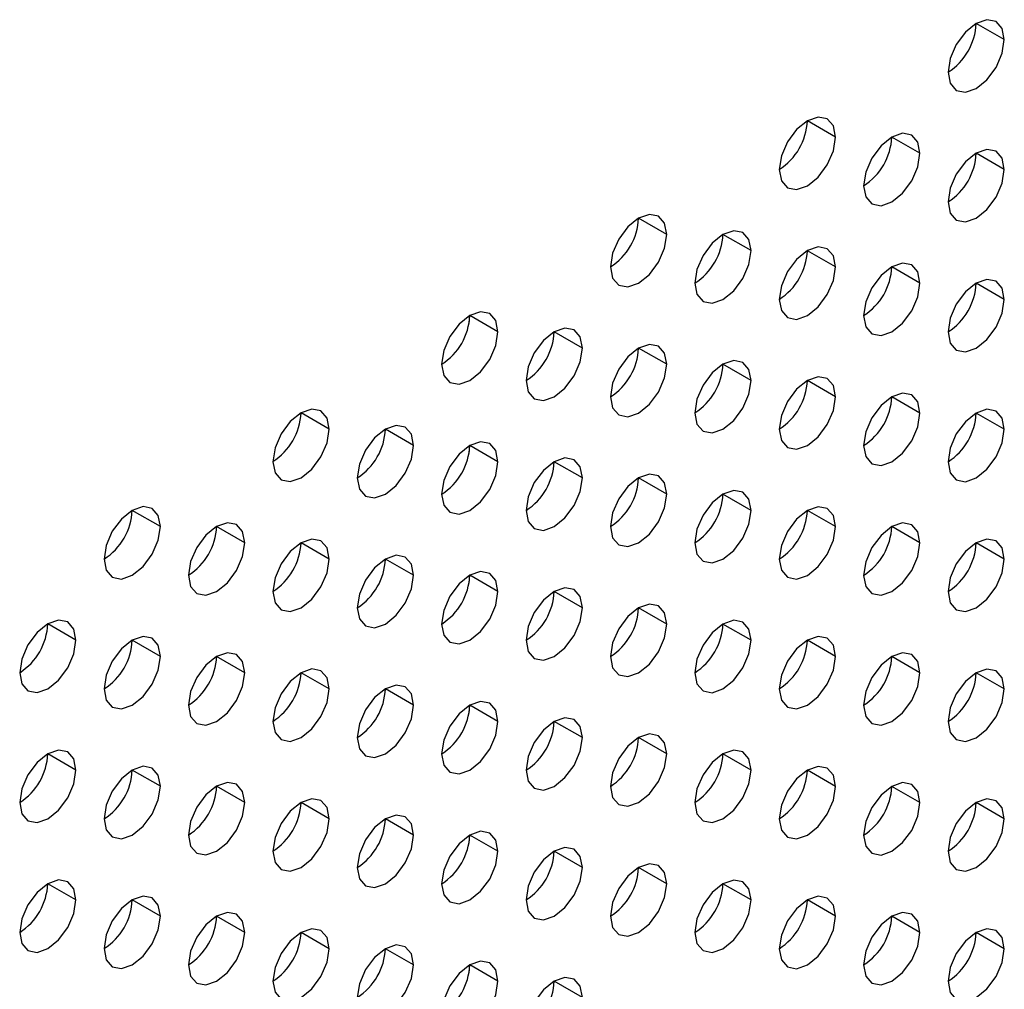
# Model space of a CAD drawing. Header units: millimetres. Extents: x 0 to 1118, y 0 to 864.
# Tile 204 of 256: x 955.28 to 957.75, y 637.76 to 640.2. Entities that reach past the tile are written whole.
import ezdxf

# ---------------------------------------------------------------- set-up
doc = ezdxf.new("R2010")
doc.units = ezdxf.units.MM

msp = doc.modelspace()

# ---------------------------------------------------------------- linework, layer by layer
at = {"color": 7, "linetype": 'Continuous', "lineweight": 25}
for p, q in [((957.7538, 640.1472), (957.6831, 640.188)), ((957.3296, 639.9022), (957.2589, 639.9431)), ((957.5417, 639.8614), (957.471, 639.9022)), ((957.7538, 639.8205), (957.6831, 639.8614)), ((956.9053, 639.6573), (956.8346, 639.6981)), ((957.1174, 639.6165), (957.0467, 639.6573)), ((957.3296, 639.5756), (957.2589, 639.6164)), ((957.5417, 639.5348), (957.471, 639.5756)), ((957.7538, 639.4939), (957.6831, 639.5348)), ((956.4092, 639.4382), (956.4092, 639.4526)), ((956.481, 639.4124), (956.4103, 639.4532)), ((956.6932, 639.3716), (956.6225, 639.4124)), ((956.9053, 639.3307), (956.8346, 639.3715)), ((957.1174, 639.2899), (957.0467, 639.3307)), ((957.3296, 639.249), (957.2589, 639.2898)), ((957.5417, 639.2082), (957.471, 639.249)), ((956.0568, 639.1675), (955.9861, 639.2083)), ((957.7538, 639.1673), (957.6831, 639.2081)), ((956.2689, 639.1266), (956.1982, 639.1674)), ((956.4092, 639.1116), (956.4092, 639.126)), ((956.481, 639.0858), (956.4103, 639.1266)), ((956.6932, 639.0449), (956.6225, 639.0858)), ((956.9053, 639.0041), (956.8346, 639.0449)), ((957.1174, 638.9632), (957.0467, 639.0041)), ((955.6325, 638.9226), (955.5618, 638.9634)), ((957.3296, 638.9224), (957.2589, 638.9632)), ((955.8446, 638.8817), (955.7739, 638.9225)), ((957.5417, 638.8815), (957.471, 638.9224)), ((956.0568, 638.8409), (955.9861, 638.8817)), ((957.7538, 638.8407), (957.6831, 638.8815)), ((956.2689, 638.8), (956.1982, 638.8408)), ((956.4092, 638.785), (956.4092, 638.7994)), ((956.481, 638.7592), (956.4103, 638.8)), ((956.6932, 638.7183), (956.6225, 638.7591)), ((956.9053, 638.6775), (956.8346, 638.7183)), ((955.4204, 638.6368), (955.3497, 638.6776)), ((957.1174, 638.6366), (957.0467, 638.6774)), ((955.6325, 638.5959), (955.5618, 638.6368)), ((957.3296, 638.5958), (957.2589, 638.6366)), ((955.8446, 638.5551), (955.7739, 638.5959)), ((957.5417, 638.5549), (957.471, 638.5958)), ((956.0568, 638.5142), (955.9861, 638.5551)), ((957.7538, 638.5141), (957.6831, 638.5549)), ((956.2689, 638.4734), (956.1982, 638.5142)), ((956.4092, 638.4584), (956.4092, 638.4727)), ((956.481, 638.4325), (956.4103, 638.4734)), ((956.6932, 638.3917), (956.6225, 638.4325)), ((956.9053, 638.3509), (956.8346, 638.3917)), ((955.4204, 638.3102), (955.3497, 638.351)), ((957.1174, 638.31), (957.0467, 638.3508)), ((955.6325, 638.2693), (955.5618, 638.3101)), ((957.3296, 638.2692), (957.2589, 638.31)), ((955.8446, 638.2285), (955.7739, 638.2693)), ((957.5417, 638.2283), (957.471, 638.2691)), ((956.0568, 638.1876), (955.9861, 638.2284)), ((957.7538, 638.1875), (957.6831, 638.2283)), ((956.2689, 638.1468), (956.1982, 638.1876)), ((956.481, 638.1059), (956.4103, 638.1468)), ((956.4092, 638.1318), (956.4092, 638.1461)), ((956.6932, 638.0651), (956.6225, 638.1059)), ((956.9053, 638.0242), (956.8346, 638.0651)), ((955.4204, 637.9836), (955.3497, 638.0244)), ((957.1174, 637.9834), (957.0467, 638.0242)), ((955.6325, 637.9427), (955.5618, 637.9835)), ((957.3296, 637.9425), (957.2589, 637.9834)), ((955.8446, 637.9019), (955.7739, 637.9427)), ((957.5417, 637.9017), (957.471, 637.9425)), ((956.0568, 637.861), (955.9861, 637.9018)), ((957.7538, 637.8609), (957.6831, 637.9017)), ((956.2689, 637.8202), (956.1982, 637.861)), ((956.4092, 637.8052), (956.4092, 637.8195)), ((956.481, 637.7793), (956.4103, 637.8201)), ((956.6932, 637.7385), (956.6225, 637.7793))]:
    msp.add_line(p, q, dxfattribs=at)
at = {"color": 7, "linetype": 'Continuous', "lineweight": 25, "flags": 128}
for points in [[(957.7538, 640.1472), (957.7485, 640.1753), (957.7331, 640.1929), (957.7102, 640.1974), (957.6831, 640.188), (957.6561, 640.1662), (957.6331, 640.1352), (957.6178, 640.0999), (957.6124, 640.0655)], [(957.6124, 640.0655), (957.6178, 640.0374), (957.6331, 640.0197), (957.6561, 640.0153), (957.6831, 640.0247), (957.7102, 640.0465), (957.7331, 640.0775), (957.7485, 640.1128), (957.7538, 640.1472)], [(957.3296, 639.9022), (957.3242, 639.9304), (957.3089, 639.948), (957.2859, 639.9525), (957.2589, 639.9431), (957.2318, 639.9212), (957.2089, 639.8903), (957.1935, 639.855), (957.1881, 639.8206)], [(957.5417, 639.8614), (957.5363, 639.8895), (957.521, 639.9072), (957.498, 639.9116), (957.471, 639.9022), (957.4439, 639.8804), (957.421, 639.8494), (957.4057, 639.8141), (957.4003, 639.7798)], [(957.1881, 639.8206), (957.1935, 639.7925), (957.2089, 639.7748), (957.2318, 639.7704), (957.2589, 639.7798), (957.2859, 639.8016), (957.3089, 639.8325), (957.3242, 639.8679), (957.3296, 639.9022)], [(957.4003, 639.7798), (957.4057, 639.7516), (957.421, 639.734), (957.4439, 639.7295), (957.471, 639.7389), (957.498, 639.7608), (957.521, 639.7917), (957.5363, 639.827), (957.5417, 639.8614)], [(957.7538, 639.8205), (957.7485, 639.8487), (957.7331, 639.8663), (957.7102, 639.8708), (957.6831, 639.8614), (957.6561, 639.8395), (957.6331, 639.8086), (957.6178, 639.7733), (957.6124, 639.7389)], [(957.6124, 639.7389), (957.6178, 639.7108), (957.6331, 639.6931), (957.6561, 639.6887), (957.6831, 639.6981), (957.7102, 639.7199), (957.7331, 639.7509), (957.7485, 639.7862), (957.7538, 639.8205)], [(956.9053, 639.6573), (956.8999, 639.6855), (956.8846, 639.7031), (956.8617, 639.7076), (956.8346, 639.6982), (956.8075, 639.6763), (956.7846, 639.6454), (956.7693, 639.61), (956.7639, 639.5757)], [(956.7639, 639.5757), (956.7693, 639.5475), (956.7846, 639.5299), (956.8075, 639.5254), (956.8346, 639.5348), (956.8617, 639.5567), (956.8846, 639.5876), (956.8999, 639.623), (956.9053, 639.6573)], [(957.1174, 639.6165), (957.1121, 639.6446), (957.0967, 639.6623), (957.0738, 639.6667), (957.0467, 639.6573), (957.0197, 639.6355), (956.9967, 639.6045), (956.9814, 639.5692), (956.976, 639.5348)], [(956.976, 639.5348), (956.9814, 639.5067), (956.9967, 639.489), (957.0197, 639.4846), (957.0467, 639.494), (957.0738, 639.5158), (957.0967, 639.5468), (957.1121, 639.5821), (957.1174, 639.6165)], [(957.3296, 639.5756), (957.3242, 639.6038), (957.3089, 639.6214), (957.2859, 639.6259), (957.2589, 639.6165), (957.2318, 639.5946), (957.2089, 639.5637), (957.1935, 639.5283), (957.1881, 639.494)], [(957.5417, 639.5348), (957.5363, 639.5629), (957.521, 639.5806), (957.498, 639.585), (957.471, 639.5756), (957.4439, 639.5538), (957.421, 639.5228), (957.4057, 639.4875), (957.4003, 639.4531)], [(957.1881, 639.494), (957.1935, 639.4658), (957.2089, 639.4482), (957.2318, 639.4437), (957.2589, 639.4532), (957.2859, 639.475), (957.3089, 639.5059), (957.3242, 639.5413), (957.3296, 639.5756)], [(957.4003, 639.4531), (957.4057, 639.425), (957.421, 639.4074), (957.4439, 639.4029), (957.471, 639.4123), (957.498, 639.4341), (957.521, 639.4651), (957.5363, 639.5004), (957.5417, 639.5348)], [(957.7538, 639.4939), (957.7485, 639.5221), (957.7331, 639.5397), (957.7102, 639.5442), (957.6831, 639.5348), (957.6561, 639.5129), (957.6331, 639.482), (957.6178, 639.4466), (957.6124, 639.4123)], [(957.6124, 639.4123), (957.6178, 639.3842), (957.6331, 639.3665), (957.6561, 639.3621), (957.6831, 639.3715), (957.7102, 639.3933), (957.7331, 639.4242), (957.7485, 639.4596), (957.7538, 639.4939)], [(956.481, 639.4124), (956.4757, 639.4405), (956.4603, 639.4582), (956.4374, 639.4626), (956.4103, 639.4532), (956.3833, 639.4314), (956.3603, 639.4005), (956.345, 639.3651), (956.3396, 639.3308)], [(956.3396, 639.3308), (956.345, 639.3026), (956.3603, 639.285), (956.3833, 639.2805), (956.4103, 639.2899), (956.4374, 639.3118), (956.4603, 639.3427), (956.4757, 639.378), (956.481, 639.4124)], [(956.6932, 639.3716), (956.6878, 639.3997), (956.6725, 639.4173), (956.6495, 639.4218), (956.6225, 639.4124), (956.5954, 639.3905), (956.5725, 639.3596), (956.5571, 639.3243), (956.5518, 639.2899)], [(956.5518, 639.2899), (956.5571, 639.2618), (956.5725, 639.2441), (956.5954, 639.2397), (956.6225, 639.2491), (956.6495, 639.2709), (956.6725, 639.3019), (956.6878, 639.3372), (956.6932, 639.3716)], [(956.9053, 639.3307), (956.8999, 639.3588), (956.8846, 639.3765), (956.8617, 639.3809), (956.8346, 639.3715), (956.8075, 639.3497), (956.7846, 639.3188), (956.7693, 639.2834), (956.7639, 639.2491)], [(957.1174, 639.2899), (957.1121, 639.318), (957.0967, 639.3356), (957.0738, 639.3401), (957.0467, 639.3307), (957.0197, 639.3089), (956.9967, 639.2779), (956.9814, 639.2426), (956.976, 639.2082)], [(956.7639, 639.2491), (956.7693, 639.2209), (956.7846, 639.2033), (956.8075, 639.1988), (956.8346, 639.2082), (956.8617, 639.2301), (956.8846, 639.261), (956.8999, 639.2963), (956.9053, 639.3307)], [(956.976, 639.2082), (956.9814, 639.1801), (956.9967, 639.1624), (957.0197, 639.158), (957.0467, 639.1674), (957.0738, 639.1892), (957.0967, 639.2202), (957.1121, 639.2555), (957.1174, 639.2899)], [(957.3296, 639.249), (957.3242, 639.2771), (957.3089, 639.2948), (957.2859, 639.2992), (957.2589, 639.2898), (957.2318, 639.268), (957.2089, 639.2371), (957.1935, 639.2017), (957.1881, 639.1674)], [(957.1881, 639.1674), (957.1935, 639.1392), (957.2089, 639.1216), (957.2318, 639.1171), (957.2589, 639.1265), (957.2859, 639.1484), (957.3089, 639.1793), (957.3242, 639.2147), (957.3296, 639.249)], [(957.5417, 639.2082), (957.5363, 639.2363), (957.521, 639.2539), (957.498, 639.2584), (957.471, 639.249), (957.4439, 639.2272), (957.421, 639.1962), (957.4057, 639.1609), (957.4003, 639.1265)], [(956.0568, 639.1675), (956.0514, 639.1956), (956.0361, 639.2133), (956.0131, 639.2177), (955.9861, 639.2083), (955.959, 639.1865), (955.9361, 639.1555), (955.9207, 639.1202), (955.9154, 639.0858)], [(957.7538, 639.1673), (957.7485, 639.1955), (957.7331, 639.2131), (957.7102, 639.2176), (957.6831, 639.2081), (957.6561, 639.1863), (957.6331, 639.1554), (957.6178, 639.12), (957.6124, 639.0857)], [(957.4003, 639.1265), (957.4057, 639.0984), (957.421, 639.0807), (957.4439, 639.0763), (957.471, 639.0857), (957.498, 639.1075), (957.521, 639.1385), (957.5363, 639.1738), (957.5417, 639.2082)], [(955.9154, 639.0858), (955.9207, 639.0577), (955.9361, 639.0401), (955.959, 639.0356), (955.9861, 639.045), (956.0131, 639.0668), (956.0361, 639.0978), (956.0514, 639.1331), (956.0568, 639.1675)], [(956.2689, 639.1266), (956.2635, 639.1548), (956.2482, 639.1724), (956.2253, 639.1769), (956.1982, 639.1675), (956.1711, 639.1456), (956.1482, 639.1147), (956.1329, 639.0793), (956.1275, 639.045)], [(957.6124, 639.0857), (957.6178, 639.0575), (957.6331, 639.0399), (957.6561, 639.0354), (957.6831, 639.0448), (957.7102, 639.0667), (957.7331, 639.0976), (957.7485, 639.133), (957.7538, 639.1673)], [(956.1275, 639.045), (956.1329, 639.0168), (956.1482, 638.9992), (956.1711, 638.9947), (956.1982, 639.0042), (956.2253, 639.026), (956.2482, 639.0569), (956.2635, 639.0923), (956.2689, 639.1266)], [(956.481, 639.0858), (956.4757, 639.1139), (956.4603, 639.1316), (956.4374, 639.136), (956.4103, 639.1266), (956.3833, 639.1048), (956.3603, 639.0738), (956.345, 639.0385), (956.3396, 639.0041)], [(956.6932, 639.0449), (956.6878, 639.0731), (956.6725, 639.0907), (956.6495, 639.0952), (956.6225, 639.0858), (956.5954, 639.0639), (956.5725, 639.033), (956.5571, 638.9976), (956.5518, 638.9633)], [(956.3396, 639.0041), (956.345, 638.976), (956.3603, 638.9584), (956.3833, 638.9539), (956.4103, 638.9633), (956.4374, 638.9851), (956.4603, 639.0161), (956.4757, 639.0514), (956.481, 639.0858)], [(956.5518, 638.9633), (956.5571, 638.9352), (956.5725, 638.9175), (956.5954, 638.9131), (956.6225, 638.9225), (956.6495, 638.9443), (956.6725, 638.9752), (956.6878, 639.0106), (956.6932, 639.0449)], [(956.9053, 639.0041), (956.8999, 639.0322), (956.8846, 639.0499), (956.8617, 639.0543), (956.8346, 639.0449), (956.8075, 639.0231), (956.7846, 638.9921), (956.7693, 638.9568), (956.7639, 638.9224)], [(957.1174, 638.9632), (957.1121, 638.9914), (957.0967, 639.009), (957.0738, 639.0135), (957.0467, 639.0041), (957.0197, 638.9822), (956.9967, 638.9513), (956.9814, 638.916), (956.976, 638.8816)], [(956.7639, 638.9224), (956.7693, 638.8943), (956.7846, 638.8767), (956.8075, 638.8722), (956.8346, 638.8816), (956.8617, 638.9034), (956.8846, 638.9344), (956.8999, 638.9697), (956.9053, 639.0041)], [(955.6325, 638.9226), (955.6271, 638.9507), (955.6118, 638.9683), (955.5889, 638.9728), (955.5618, 638.9634), (955.5347, 638.9415), (955.5118, 638.9106), (955.4965, 638.8753), (955.4911, 638.8409)], [(956.976, 638.8816), (956.9814, 638.8535), (956.9967, 638.8358), (957.0197, 638.8314), (957.0467, 638.8408), (957.0738, 638.8626), (957.0967, 638.8935), (957.1121, 638.9289), (957.1174, 638.9632)], [(957.3296, 638.9224), (957.3242, 638.9505), (957.3089, 638.9682), (957.2859, 638.9726), (957.2589, 638.9632), (957.2318, 638.9414), (957.2089, 638.9104), (957.1935, 638.8751), (957.1881, 638.8408)], [(955.4911, 638.8409), (955.4965, 638.8128), (955.5118, 638.7951), (955.5347, 638.7907), (955.5618, 638.8001), (955.5889, 638.8219), (955.6118, 638.8529), (955.6271, 638.8882), (955.6325, 638.9226)], [(955.8446, 638.8817), (955.8393, 638.9098), (955.8239, 638.9275), (955.801, 638.9319), (955.7739, 638.9225), (955.7469, 638.9007), (955.7239, 638.8698), (955.7086, 638.8344), (955.7032, 638.8001)], [(957.1881, 638.8408), (957.1935, 638.8126), (957.2089, 638.795), (957.2318, 638.7905), (957.2589, 638.7999), (957.2859, 638.8218), (957.3089, 638.8527), (957.3242, 638.888), (957.3296, 638.9224)], [(957.5417, 638.8815), (957.5363, 638.9097), (957.521, 638.9273), (957.498, 638.9318), (957.471, 638.9224), (957.4439, 638.9005), (957.421, 638.8696), (957.4057, 638.8343), (957.4003, 638.7999)], [(956.0568, 638.8409), (956.0514, 638.869), (956.0361, 638.8866), (956.0131, 638.8911), (955.9861, 638.8817), (955.959, 638.8599), (955.9361, 638.8289), (955.9207, 638.7936), (955.9154, 638.7592)], [(957.7538, 638.8407), (957.7485, 638.8688), (957.7331, 638.8865), (957.7102, 638.8909), (957.6831, 638.8815), (957.6561, 638.8597), (957.6331, 638.8288), (957.6178, 638.7934), (957.6124, 638.7591)], [(955.7032, 638.8001), (955.7086, 638.7719), (955.7239, 638.7543), (955.7469, 638.7498), (955.7739, 638.7592), (955.801, 638.7811), (955.8239, 638.812), (955.8393, 638.8474), (955.8446, 638.8817)], [(957.4003, 638.7999), (957.4057, 638.7718), (957.421, 638.7541), (957.4439, 638.7497), (957.471, 638.7591), (957.498, 638.7809), (957.521, 638.8119), (957.5363, 638.8472), (957.5417, 638.8815)], [(955.9154, 638.7592), (955.9207, 638.7311), (955.9361, 638.7134), (955.959, 638.709), (955.9861, 638.7184), (956.0131, 638.7402), (956.0361, 638.7712), (956.0514, 638.8065), (956.0568, 638.8409)], [(956.2689, 638.8), (956.2635, 638.8282), (956.2482, 638.8458), (956.2253, 638.8503), (956.1982, 638.8408), (956.1711, 638.819), (956.1482, 638.7881), (956.1329, 638.7527), (956.1275, 638.7184)], [(957.6124, 638.7591), (957.6178, 638.7309), (957.6331, 638.7133), (957.6561, 638.7088), (957.6831, 638.7182), (957.7102, 638.7401), (957.7331, 638.771), (957.7485, 638.8063), (957.7538, 638.8407)], [(956.1275, 638.7184), (956.1329, 638.6902), (956.1482, 638.6726), (956.1711, 638.6681), (956.1982, 638.6775), (956.2253, 638.6994), (956.2482, 638.7303), (956.2635, 638.7657), (956.2689, 638.8)], [(956.481, 638.7592), (956.4757, 638.7873), (956.4603, 638.8049), (956.4374, 638.8094), (956.4103, 638.8), (956.3833, 638.7782), (956.3603, 638.7472), (956.345, 638.7119), (956.3396, 638.6775)], [(956.6932, 638.7183), (956.6878, 638.7465), (956.6725, 638.7641), (956.6495, 638.7686), (956.6225, 638.7592), (956.5954, 638.7373), (956.5725, 638.7064), (956.5571, 638.671), (956.5518, 638.6367)], [(956.3396, 638.6775), (956.345, 638.6494), (956.3603, 638.6317), (956.3833, 638.6273), (956.4103, 638.6367), (956.4374, 638.6585), (956.4603, 638.6895), (956.4757, 638.7248), (956.481, 638.7592)], [(956.5518, 638.6367), (956.5571, 638.6085), (956.5725, 638.5909), (956.5954, 638.5864), (956.6225, 638.5958), (956.6495, 638.6177), (956.6725, 638.6486), (956.6878, 638.684), (956.6932, 638.7183)], [(956.9053, 638.6775), (956.8999, 638.7056), (956.8846, 638.7233), (956.8617, 638.7277), (956.8346, 638.7183), (956.8075, 638.6965), (956.7846, 638.6655), (956.7693, 638.6302), (956.7639, 638.5958)], [(955.4204, 638.6368), (955.415, 638.6649), (955.3997, 638.6826), (955.3767, 638.687), (955.3497, 638.6776), (955.3226, 638.6558), (955.2997, 638.6248), (955.2843, 638.5895), (955.279, 638.5551)], [(956.7639, 638.5958), (956.7693, 638.5677), (956.7846, 638.55), (956.8075, 638.5456), (956.8346, 638.555), (956.8617, 638.5768), (956.8846, 638.6078), (956.8999, 638.6431), (956.9053, 638.6775)], [(957.1174, 638.6366), (957.1121, 638.6648), (957.0967, 638.6824), (957.0738, 638.6869), (957.0467, 638.6775), (957.0197, 638.6556), (956.9967, 638.6247), (956.9814, 638.5893), (956.976, 638.555)], [(955.6325, 638.5959), (955.6271, 638.6241), (955.6118, 638.6417), (955.5889, 638.6462), (955.5618, 638.6368), (955.5347, 638.6149), (955.5118, 638.584), (955.4965, 638.5487), (955.4911, 638.5143)], [(957.3296, 638.5958), (957.3242, 638.6239), (957.3089, 638.6416), (957.2859, 638.646), (957.2589, 638.6366), (957.2318, 638.6148), (957.2089, 638.5838), (957.1935, 638.5485), (957.1881, 638.5141)], [(955.279, 638.5551), (955.2843, 638.527), (955.2997, 638.5094), (955.3226, 638.5049), (955.3497, 638.5143), (955.3767, 638.5361), (955.3997, 638.5671), (955.415, 638.6024), (955.4204, 638.6368)], [(956.976, 638.555), (956.9814, 638.5268), (956.9967, 638.5092), (957.0197, 638.5047), (957.0467, 638.5141), (957.0738, 638.536), (957.0967, 638.5669), (957.1121, 638.6023), (957.1174, 638.6366)], [(955.4911, 638.5143), (955.4965, 638.4862), (955.5118, 638.4685), (955.5347, 638.4641), (955.5618, 638.4735), (955.5889, 638.4953), (955.6118, 638.5262), (955.6271, 638.5616), (955.6325, 638.5959)], [(955.8446, 638.5551), (955.8393, 638.5832), (955.8239, 638.6009), (955.801, 638.6053), (955.7739, 638.5959), (955.7469, 638.5741), (955.7239, 638.5431), (955.7086, 638.5078), (955.7032, 638.4734)], [(957.1881, 638.5141), (957.1935, 638.486), (957.2089, 638.4684), (957.2318, 638.4639), (957.2589, 638.4733), (957.2859, 638.4951), (957.3089, 638.5261), (957.3242, 638.5614), (957.3296, 638.5958)], [(957.5417, 638.5549), (957.5363, 638.5831), (957.521, 638.6007), (957.498, 638.6052), (957.471, 638.5958), (957.4439, 638.5739), (957.421, 638.543), (957.4057, 638.5076), (957.4003, 638.4733)], [(955.7032, 638.4734), (955.7086, 638.4453), (955.7239, 638.4277), (955.7469, 638.4232), (955.7739, 638.4326), (955.801, 638.4545), (955.8239, 638.4854), (955.8393, 638.5207), (955.8446, 638.5551)], [(956.0568, 638.5142), (956.0514, 638.5424), (956.0361, 638.56), (956.0131, 638.5645), (955.9861, 638.5551), (955.959, 638.5332), (955.9361, 638.5023), (955.9207, 638.467), (955.9154, 638.4326)], [(957.4003, 638.4733), (957.4057, 638.4451), (957.421, 638.4275), (957.4439, 638.423), (957.471, 638.4325), (957.498, 638.4543), (957.521, 638.4852), (957.5363, 638.5206), (957.5417, 638.5549)], [(957.7538, 638.5141), (957.7485, 638.5422), (957.7331, 638.5599), (957.7102, 638.5643), (957.6831, 638.5549), (957.6561, 638.5331), (957.6331, 638.5021), (957.6178, 638.4668), (957.6124, 638.4324)], [(956.2689, 638.4734), (956.2635, 638.5015), (956.2482, 638.5192), (956.2253, 638.5236), (956.1982, 638.5142), (956.1711, 638.4924), (956.1482, 638.4614), (956.1329, 638.4261), (956.1275, 638.3918)], [(955.9154, 638.4326), (955.9207, 638.4045), (955.9361, 638.3868), (955.959, 638.3824), (955.9861, 638.3918), (956.0131, 638.4136), (956.0361, 638.4445), (956.0514, 638.4799), (956.0568, 638.5142)], [(957.6124, 638.4324), (957.6178, 638.4043), (957.6331, 638.3867), (957.6561, 638.3822), (957.6831, 638.3916), (957.7102, 638.4134), (957.7331, 638.4444), (957.7485, 638.4797), (957.7538, 638.5141)], [(956.1275, 638.3918), (956.1329, 638.3636), (956.1482, 638.346), (956.1711, 638.3415), (956.1982, 638.3509), (956.2253, 638.3728), (956.2482, 638.4037), (956.2635, 638.439), (956.2689, 638.4734)], [(956.481, 638.4325), (956.4757, 638.4607), (956.4603, 638.4783), (956.4374, 638.4828), (956.4103, 638.4734), (956.3833, 638.4515), (956.3603, 638.4206), (956.345, 638.3853), (956.3396, 638.3509)], [(956.3396, 638.3509), (956.345, 638.3228), (956.3603, 638.3051), (956.3833, 638.3007), (956.4103, 638.3101), (956.4374, 638.3319), (956.4603, 638.3629), (956.4757, 638.3982), (956.481, 638.4325)], [(956.6932, 638.3917), (956.6878, 638.4198), (956.6725, 638.4375), (956.6495, 638.4419), (956.6225, 638.4325), (956.5954, 638.4107), (956.5725, 638.3798), (956.5571, 638.3444), (956.5518, 638.3101)], [(956.9053, 638.3509), (956.8999, 638.379), (956.8846, 638.3966), (956.8617, 638.4011), (956.8346, 638.3917), (956.8075, 638.3699), (956.7846, 638.3389), (956.7693, 638.3036), (956.7639, 638.2692)], [(956.5518, 638.3101), (956.5571, 638.2819), (956.5725, 638.2643), (956.5954, 638.2598), (956.6225, 638.2692), (956.6495, 638.2911), (956.6725, 638.322), (956.6878, 638.3573), (956.6932, 638.3917)], [(955.4204, 638.3102), (955.415, 638.3383), (955.3997, 638.3559), (955.3767, 638.3604), (955.3497, 638.351), (955.3226, 638.3292), (955.2997, 638.2982), (955.2843, 638.2629), (955.279, 638.2285)], [(956.7639, 638.2692), (956.7693, 638.2411), (956.7846, 638.2234), (956.8075, 638.219), (956.8346, 638.2284), (956.8617, 638.2502), (956.8846, 638.2812), (956.8999, 638.3165), (956.9053, 638.3509)], [(957.1174, 638.31), (957.1121, 638.3381), (957.0967, 638.3558), (957.0738, 638.3602), (957.0467, 638.3508), (957.0197, 638.329), (956.9967, 638.2981), (956.9814, 638.2627), (956.976, 638.2284)], [(955.6325, 638.2693), (955.6271, 638.2975), (955.6118, 638.3151), (955.5889, 638.3196), (955.5618, 638.3102), (955.5347, 638.2883), (955.5118, 638.2574), (955.4965, 638.222), (955.4911, 638.1877)], [(955.279, 638.2285), (955.2843, 638.2004), (955.2997, 638.1827), (955.3226, 638.1783), (955.3497, 638.1877), (955.3767, 638.2095), (955.3997, 638.2405), (955.415, 638.2758), (955.4204, 638.3102)], [(956.976, 638.2284), (956.9814, 638.2002), (956.9967, 638.1826), (957.0197, 638.1781), (957.0467, 638.1875), (957.0738, 638.2094), (957.0967, 638.2403), (957.1121, 638.2757), (957.1174, 638.31)], [(957.3296, 638.2692), (957.3242, 638.2973), (957.3089, 638.3149), (957.2859, 638.3194), (957.2589, 638.31), (957.2318, 638.2882), (957.2089, 638.2572), (957.1935, 638.2219), (957.1881, 638.1875)], [(955.8446, 638.2285), (955.8393, 638.2566), (955.8239, 638.2743), (955.801, 638.2787), (955.7739, 638.2693), (955.7469, 638.2475), (955.7239, 638.2165), (955.7086, 638.1812), (955.7032, 638.1468)], [(957.5417, 638.2283), (957.5363, 638.2565), (957.521, 638.2741), (957.498, 638.2786), (957.471, 638.2691), (957.4439, 638.2473), (957.421, 638.2164), (957.4057, 638.181), (957.4003, 638.1467)], [(955.4911, 638.1877), (955.4965, 638.1595), (955.5118, 638.1419), (955.5347, 638.1374), (955.5618, 638.1468), (955.5889, 638.1687), (955.6118, 638.1996), (955.6271, 638.235), (955.6325, 638.2693)], [(957.1881, 638.1875), (957.1935, 638.1594), (957.2089, 638.1417), (957.2318, 638.1373), (957.2589, 638.1467), (957.2859, 638.1685), (957.3089, 638.1995), (957.3242, 638.2348), (957.3296, 638.2692)], [(955.7032, 638.1468), (955.7086, 638.1187), (955.7239, 638.101), (955.7469, 638.0966), (955.7739, 638.106), (955.801, 638.1278), (955.8239, 638.1588), (955.8393, 638.1941), (955.8446, 638.2285)], [(956.0568, 638.1876), (956.0514, 638.2158), (956.0361, 638.2334), (956.0131, 638.2379), (955.9861, 638.2285), (955.959, 638.2066), (955.9361, 638.1757), (955.9207, 638.1403), (955.9154, 638.106)], [(957.4003, 638.1467), (957.4057, 638.1185), (957.421, 638.1009), (957.4439, 638.0964), (957.471, 638.1058), (957.498, 638.1277), (957.521, 638.1586), (957.5363, 638.194), (957.5417, 638.2283)], [(957.7538, 638.1875), (957.7485, 638.2156), (957.7331, 638.2332), (957.7102, 638.2377), (957.6831, 638.2283), (957.6561, 638.2065), (957.6331, 638.1755), (957.6178, 638.1402), (957.6124, 638.1058)], [(956.2689, 638.1468), (956.2635, 638.1749), (956.2482, 638.1926), (956.2253, 638.197), (956.1982, 638.1876), (956.1711, 638.1658), (956.1482, 638.1348), (956.1329, 638.0995), (956.1275, 638.0651)], [(955.9154, 638.106), (955.9207, 638.0778), (955.9361, 638.0602), (955.959, 638.0557), (955.9861, 638.0652), (956.0131, 638.087), (956.0361, 638.1179), (956.0514, 638.1533), (956.0568, 638.1876)], [(957.6124, 638.1058), (957.6178, 638.0777), (957.6331, 638.06), (957.6561, 638.0556), (957.6831, 638.065), (957.7102, 638.0868), (957.7331, 638.1178), (957.7485, 638.1531), (957.7538, 638.1875)], [(956.1275, 638.0651), (956.1329, 638.037), (956.1482, 638.0194), (956.1711, 638.0149), (956.1982, 638.0243), (956.2253, 638.0461), (956.2482, 638.0771), (956.2635, 638.1124), (956.2689, 638.1468)], [(956.481, 638.1059), (956.4757, 638.1341), (956.4603, 638.1517), (956.4374, 638.1562), (956.4103, 638.1468), (956.3833, 638.1249), (956.3603, 638.094), (956.345, 638.0586), (956.3396, 638.0243)], [(956.3396, 638.0243), (956.345, 637.9962), (956.3603, 637.9785), (956.3833, 637.9741), (956.4103, 637.9835), (956.4374, 638.0053), (956.4603, 638.0362), (956.4757, 638.0716), (956.481, 638.1059)], [(956.6932, 638.0651), (956.6878, 638.0932), (956.6725, 638.1109), (956.6495, 638.1153), (956.6225, 638.1059), (956.5954, 638.0841), (956.5725, 638.0531), (956.5571, 638.0178), (956.5518, 637.9834)], [(956.9053, 638.0242), (956.8999, 638.0524), (956.8846, 638.07), (956.8617, 638.0745), (956.8346, 638.0651), (956.8075, 638.0432), (956.7846, 638.0123), (956.7693, 637.977), (956.7639, 637.9426)], [(956.5518, 637.9834), (956.5571, 637.9553), (956.5725, 637.9377), (956.5954, 637.9332), (956.6225, 637.9426), (956.6495, 637.9644), (956.6725, 637.9954), (956.6878, 638.0307), (956.6932, 638.0651)], [(955.4204, 637.9836), (955.415, 638.0117), (955.3997, 638.0293), (955.3767, 638.0338), (955.3497, 638.0244), (955.3226, 638.0025), (955.2997, 637.9716), (955.2843, 637.9363), (955.279, 637.9019)], [(956.7639, 637.9426), (956.7693, 637.9145), (956.7846, 637.8968), (956.8075, 637.8924), (956.8346, 637.9018), (956.8617, 637.9236), (956.8846, 637.9545), (956.8999, 637.9899), (956.9053, 638.0242)], [(957.1174, 637.9834), (957.1121, 638.0115), (957.0967, 638.0292), (957.0738, 638.0336), (957.0467, 638.0242), (957.0197, 638.0024), (956.9967, 637.9714), (956.9814, 637.9361), (956.976, 637.9018)], [(955.279, 637.9019), (955.2843, 637.8738), (955.2997, 637.8561), (955.3226, 637.8517), (955.3497, 637.8611), (955.3767, 637.8829), (955.3997, 637.9139), (955.415, 637.9492), (955.4204, 637.9836)], [(955.6325, 637.9427), (955.6271, 637.9708), (955.6118, 637.9885), (955.5889, 637.9929), (955.5618, 637.9835), (955.5347, 637.9617), (955.5118, 637.9308), (955.4965, 637.8954), (955.4911, 637.8611)], [(956.976, 637.9018), (956.9814, 637.8736), (956.9967, 637.856), (957.0197, 637.8515), (957.0467, 637.8609), (957.0738, 637.8828), (957.0967, 637.9137), (957.1121, 637.949), (957.1174, 637.9834)], [(957.3296, 637.9425), (957.3242, 637.9707), (957.3089, 637.9883), (957.2859, 637.9928), (957.2589, 637.9834), (957.2318, 637.9615), (957.2089, 637.9306), (957.1935, 637.8953), (957.1881, 637.8609)], [(955.8446, 637.9019), (955.8393, 637.93), (955.8239, 637.9476), (955.801, 637.9521), (955.7739, 637.9427), (955.7469, 637.9209), (955.7239, 637.8899), (955.7086, 637.8546), (955.7032, 637.8202)], [(957.5417, 637.9017), (957.5363, 637.9298), (957.521, 637.9475), (957.498, 637.9519), (957.471, 637.9425), (957.4439, 637.9207), (957.421, 637.8898), (957.4057, 637.8544), (957.4003, 637.8201)], [(955.4911, 637.8611), (955.4965, 637.8329), (955.5118, 637.8153), (955.5347, 637.8108), (955.5618, 637.8202), (955.5889, 637.8421), (955.6118, 637.873), (955.6271, 637.9083), (955.6325, 637.9427)], [(957.1881, 637.8609), (957.1935, 637.8328), (957.2089, 637.8151), (957.2318, 637.8107), (957.2589, 637.8201), (957.2859, 637.8419), (957.3089, 637.8728), (957.3242, 637.9082), (957.3296, 637.9425)], [(955.7032, 637.8202), (955.7086, 637.7921), (955.7239, 637.7744), (955.7469, 637.77), (955.7739, 637.7794), (955.801, 637.8012), (955.8239, 637.8322), (955.8393, 637.8675), (955.8446, 637.9019)], [(956.0568, 637.861), (956.0514, 637.8891), (956.0361, 637.9068), (956.0131, 637.9112), (955.9861, 637.9018), (955.959, 637.88), (955.9361, 637.8491), (955.9207, 637.8137), (955.9154, 637.7794)], [(957.4003, 637.8201), (957.4057, 637.7919), (957.421, 637.7743), (957.4439, 637.7698), (957.471, 637.7792), (957.498, 637.8011), (957.521, 637.832), (957.5363, 637.8673), (957.5417, 637.9017)], [(957.7538, 637.8609), (957.7485, 637.889), (957.7331, 637.9066), (957.7102, 637.9111), (957.6831, 637.9017), (957.6561, 637.8798), (957.6331, 637.8489), (957.6178, 637.8136), (957.6124, 637.7792)], [(955.9154, 637.7794), (955.9207, 637.7512), (955.9361, 637.7336), (955.959, 637.7291), (955.9861, 637.7385), (956.0131, 637.7604), (956.0361, 637.7913), (956.0514, 637.8267), (956.0568, 637.861)], [(956.2689, 637.8202), (956.2635, 637.8483), (956.2482, 637.8659), (956.2253, 637.8704), (956.1982, 637.861), (956.1711, 637.8392), (956.1482, 637.8082), (956.1329, 637.7729), (956.1275, 637.7385)], [(957.6124, 637.7792), (957.6178, 637.7511), (957.6331, 637.7334), (957.6561, 637.729), (957.6831, 637.7384), (957.7102, 637.7602), (957.7331, 637.7912), (957.7485, 637.8265), (957.7538, 637.8609)], [(956.481, 637.7793), (956.4757, 637.8075), (956.4603, 637.8251), (956.4374, 637.8296), (956.4103, 637.8201), (956.3833, 637.7983), (956.3603, 637.7674), (956.345, 637.732), (956.3396, 637.6977)], [(956.1275, 637.7385), (956.1329, 637.7104), (956.1482, 637.6927), (956.1711, 637.6883), (956.1982, 637.6977), (956.2253, 637.7195), (956.2482, 637.7505), (956.2635, 637.7858), (956.2689, 637.8202)], [(956.3396, 637.6977), (956.345, 637.6695), (956.3603, 637.6519), (956.3833, 637.6474), (956.4103, 637.6568), (956.4374, 637.6787), (956.4603, 637.7096), (956.4757, 637.745), (956.481, 637.7793)], [(956.6932, 637.7385), (956.6878, 637.7666), (956.6725, 637.7843), (956.6495, 637.7887), (956.6225, 637.7793), (956.5954, 637.7575), (956.5725, 637.7265), (956.5571, 637.6912), (956.5518, 637.6568)]]:
    msp.add_lwpolyline(points, dxfattribs=at)
at = {"color": 7, "linetype": 'Continuous', "lineweight": 25}
for centre in [(957.5296, 640.195), (957.1053, 639.95), (957.3175, 639.9092), (957.5296, 639.8684), (956.6811, 639.7051), (956.8932, 639.6643), (957.1053, 639.6234), (957.3175, 639.5826), (957.5296, 639.5417), (956.2568, 639.4602), (956.4689, 639.4194), (956.6811, 639.3785), (956.8932, 639.3377), (957.1053, 639.2968), (957.3175, 639.256), (955.8325, 639.2153), (957.5296, 639.2151), (956.0447, 639.1744), (956.2568, 639.1336), (956.4689, 639.0927), (956.6811, 639.0519), (956.8932, 639.011), (955.4083, 638.9704), (957.1053, 638.9702), (955.6204, 638.9295), (957.3175, 638.9294), (955.8325, 638.8887), (957.5296, 638.8885), (956.0447, 638.8478), (956.2568, 638.807), (956.4689, 638.7661), (956.6811, 638.7253), (955.1961, 638.6846), (956.8932, 638.6844), (955.4083, 638.6437), (957.1053, 638.6436), (955.6204, 638.6029), (957.3175, 638.6027), (955.8325, 638.562), (957.5296, 638.5619), (956.0447, 638.5212), (956.2568, 638.4804), (956.4689, 638.4395), (956.6811, 638.3987), (955.1961, 638.358), (956.8932, 638.3578), (955.4083, 638.3171), (957.1053, 638.317), (955.6204, 638.2763), (957.3175, 638.2761), (955.8325, 638.2354), (957.5296, 638.2353), (956.0447, 638.1946), (956.2568, 638.1537), (956.4689, 638.1129), (956.6811, 638.072), (955.1961, 638.0314), (956.8932, 638.0312), (955.4083, 637.9905), (957.1053, 637.9904), (955.6204, 637.9497), (957.3175, 637.9495), (955.8325, 637.9088), (957.5296, 637.9087), (956.0447, 637.868), (956.2568, 637.8271), (956.4689, 637.7863)]:
    msp.add_arc(centre, 0.1537, 302.6055, 357.3945, dxfattribs=at)

doc.saveas('drawing.dxf')
